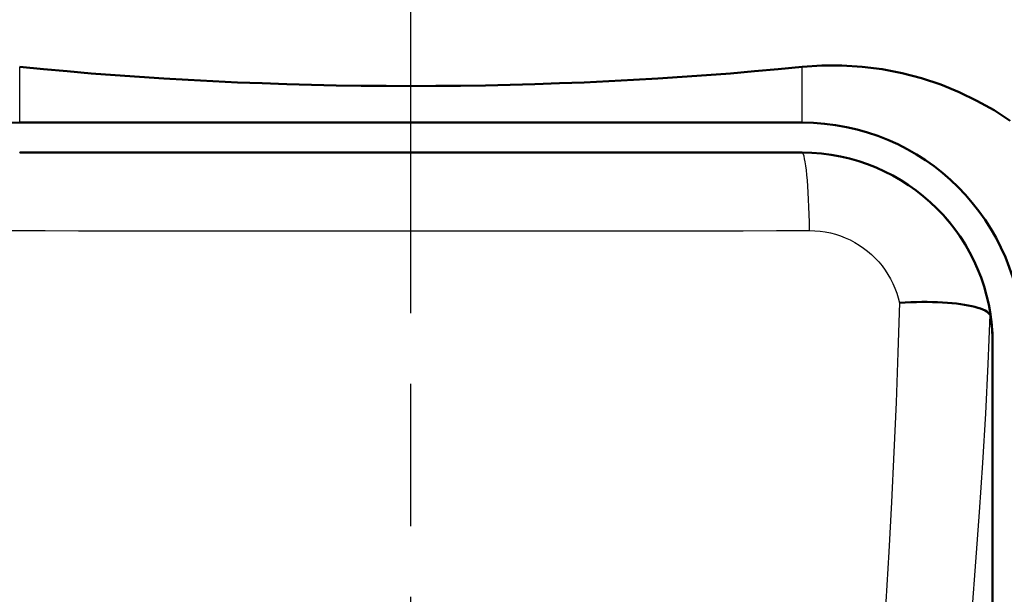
# Model space of a CAD drawing. Header units: millimetres. Extents: x 185 to 1856, y 145 to 1263.
# Tile 66 of 69: x 1290 to 1339, y 1149 to 1177. Entities that reach past the tile are written whole.
import ezdxf

# ---------------------------------------------------------------- set-up
doc = ezdxf.new("R2010")
doc.units = ezdxf.units.MM
doc.header["$LTSCALE"] = 5
doc.linetypes.add('CHAIN', pattern=[0.3543, 0.2362, -0.0295, 0.0591, -0.0295])
for name, color, linetype, lineweight in [('Mittellinie(DIN)', 4, 'CHAIN', 25), ('Sichtbare Kanten(DIN)', 7, 'Continuous', 50), ('Sichtbare tangentiale Kanten(DIN)', 3, 'Continuous', 25)]:
    doc.layers.add(name, color=color, linetype=linetype, lineweight=lineweight)

msp = doc.modelspace()

# ---------------------------------------------------------------- linework, layer by layer
at = {"layer": 'Mittellinie(DIN)', "linetype": 'CHAIN', "ltscale": 23.990969}
msp.add_line((1309.597, 567.677), (1309.597, 1262.686), dxfattribs=at)
at = {"layer": 'Sichtbare Kanten(DIN)'}
for p, q in [((1329.097, 1172.182), (1290.097, 1172.182)), ((1290.097, 1170.682), (1329.097, 1170.682)), ((1290.097, 1170.682), (1329.097, 1170.682)), ((1338.597, 1161.182), (1338.597, 1077.182)), ((1338.597, 1161.181), (1338.597, 1077.182))]:
    msp.add_line(p, q, dxfattribs=at)
at = {"layer": 'Sichtbare Kanten(DIN)', "flags": 128}
for points in [[(1339.472, 1172.269), (1338.667, 1172.793), (1337.817, 1173.273), (1336.93, 1173.703), (1336.008, 1174.079), (1335.058, 1174.396), (1334.083, 1174.651), (1333.091, 1174.841), (1332.09, 1174.968), (1331.085, 1175.03), (1330.085, 1175.028), (1329.097, 1174.961)], [(1338.474, 1162.584), (1338.434, 1162.64), (1338.378, 1162.695), (1338.307, 1162.749), (1338.219, 1162.8), (1338.117, 1162.85), (1337.999, 1162.897), (1337.866, 1162.942), (1337.719, 1162.984), (1337.559, 1163.023), (1337.386, 1163.059), (1337.2, 1163.093), (1337.002, 1163.122), (1336.792, 1163.149), (1336.572, 1163.172), (1336.342, 1163.191), (1336.102, 1163.207), (1335.855, 1163.219), (1335.6, 1163.226), (1335.337, 1163.23), (1335.069, 1163.229), (1334.796, 1163.224), (1334.519, 1163.215), (1334.239, 1163.202), (1333.956, 1163.184)], [(1338.474, 1162.584), (1338.476, 1162.58), (1338.478, 1162.576), (1338.48, 1162.572), (1338.482, 1162.567), (1338.484, 1162.562), (1338.486, 1162.557), (1338.487, 1162.551), (1338.489, 1162.546), (1338.491, 1162.54), (1338.493, 1162.533), (1338.494, 1162.527), (1338.496, 1162.52), (1338.498, 1162.513), (1338.499, 1162.506), (1338.501, 1162.498), (1338.503, 1162.49), (1338.504, 1162.482), (1338.506, 1162.473), (1338.507, 1162.465), (1338.509, 1162.456), (1338.51, 1162.446), (1338.512, 1162.437), (1338.513, 1162.427), (1338.514, 1162.417)], [(1338.514, 1162.417), (1338.521, 1162.365), (1338.528, 1162.312), (1338.534, 1162.26), (1338.54, 1162.208), (1338.546, 1162.155), (1338.551, 1162.103), (1338.556, 1162.051), (1338.561, 1161.999), (1338.565, 1161.947), (1338.57, 1161.896), (1338.573, 1161.844), (1338.577, 1161.792), (1338.58, 1161.741), (1338.583, 1161.689), (1338.586, 1161.638), (1338.588, 1161.587), (1338.59, 1161.536), (1338.592, 1161.485), (1338.594, 1161.434), (1338.595, 1161.383), (1338.596, 1161.333), (1338.597, 1161.282), (1338.597, 1161.232), (1338.597, 1161.181)]]:
    msp.add_lwpolyline(points, dxfattribs=at)
at = {"layer": 'Sichtbare Kanten(DIN)'}
for centre, radius, start, end in [((1290.097, 1161.182), 11, 90, 180), ((1329.097, 1161.182), 11, 0, 90), ((1329.097, 1161.182), 9.5, 0, 90)]:
    msp.add_arc(centre, radius, start, end, dxfattribs=at)
for centre, major_axis, ratio, start_param, end_param in [((1309.597, 1188.741), (55, 0), 0.267949, 4.349961, 5.074817), ((1329.097, 1161.181), (0, 9.5), 0.999962, 4.712389, 6.283185)]:
    msp.add_ellipse(centre, major_axis=major_axis, ratio=ratio, start_param=start_param, end_param=end_param, dxfattribs=at)
at = {"layer": 'Sichtbare tangentiale Kanten(DIN)'}
for p, q in [((1290.097, 1172.182), (1290.097, 1174.961)), ((1329.097, 1172.182), (1329.097, 1174.961)), ((1290.097, 1170.67), (1290.097, 1170.682)), ((1329.097, 1170.682), (1329.097, 1170.67))]:
    msp.add_line(p, q, dxfattribs=at)
at = {"layer": 'Sichtbare tangentiale Kanten(DIN)', "flags": 128}
for points in [[(1329.097, 1170.67), (1327.476, 1170.669), (1325.855, 1170.668), (1324.232, 1170.667), (1322.608, 1170.667), (1320.983, 1170.666), (1319.358, 1170.665), (1317.732, 1170.665), (1316.106, 1170.664), (1314.479, 1170.664), (1312.852, 1170.664), (1311.225, 1170.664), (1309.597, 1170.664), (1307.97, 1170.664), (1306.342, 1170.664), (1304.715, 1170.664), (1303.088, 1170.664), (1301.462, 1170.665), (1299.836, 1170.665), (1298.211, 1170.666), (1296.586, 1170.667), (1294.963, 1170.667), (1293.34, 1170.668), (1291.718, 1170.669), (1290.097, 1170.67)], [(1338.514, 1162.417), (1338.424, 1162.97), (1338.299, 1163.518), (1338.142, 1164.059), (1337.953, 1164.591), (1337.732, 1165.112), (1337.482, 1165.62), (1337.202, 1166.113), (1336.893, 1166.59), (1336.557, 1167.047), (1336.194, 1167.483), (1335.805, 1167.897), (1335.391, 1168.286), (1334.953, 1168.65), (1334.492, 1168.988), (1334.011, 1169.299), (1333.511, 1169.581), (1332.995, 1169.833), (1332.465, 1170.053), (1331.922, 1170.241), (1331.369, 1170.395), (1330.806, 1170.515), (1330.238, 1170.601), (1329.667, 1170.653), (1329.097, 1170.67)], [(1289.72, 1166.788), (1291.372, 1166.787), (1293.025, 1166.786), (1294.68, 1166.785), (1296.335, 1166.784), (1297.991, 1166.784), (1299.647, 1166.783), (1301.305, 1166.782), (1302.963, 1166.782), (1304.621, 1166.782), (1306.279, 1166.781), (1307.938, 1166.781), (1309.597, 1166.781), (1311.256, 1166.781), (1312.915, 1166.781), (1314.573, 1166.782), (1316.232, 1166.782), (1317.89, 1166.782), (1319.547, 1166.783), (1321.204, 1166.784), (1322.86, 1166.784), (1324.515, 1166.785), (1326.169, 1166.786), (1327.822, 1166.787), (1329.474, 1166.788)], [(1329.474, 1166.788), (1329.733, 1166.781), (1329.993, 1166.759), (1330.252, 1166.722), (1330.508, 1166.671), (1330.761, 1166.605), (1331.01, 1166.525), (1331.253, 1166.43), (1331.491, 1166.322), (1331.722, 1166.201), (1331.946, 1166.067), (1332.161, 1165.921), (1332.367, 1165.763), (1332.564, 1165.595), (1332.75, 1165.416), (1332.925, 1165.227), (1333.088, 1165.028), (1333.24, 1164.82), (1333.38, 1164.605), (1333.508, 1164.382), (1333.624, 1164.152), (1333.726, 1163.917), (1333.816, 1163.676), (1333.892, 1163.432), (1333.954, 1163.184)], [(1333.956, 1163.184), (1333.88, 1160.704), (1333.786, 1158.221), (1333.677, 1155.736), (1333.553, 1153.247), (1333.417, 1150.756), (1333.27, 1148.263), (1333.114, 1145.766), (1332.951, 1143.265), (1332.781, 1140.761), (1332.608, 1138.253), (1332.431, 1135.741), (1332.254, 1133.227), (1332.077, 1130.709), (1331.903, 1128.189), (1331.732, 1125.666), (1331.568, 1123.141), (1331.41, 1120.613), (1331.262, 1118.084), (1331.124, 1115.553), (1330.998, 1113.02), (1330.886, 1110.486), (1330.788, 1107.952), (1330.707, 1105.416)], [(1334.137, 1105.327), (1334.247, 1107.841), (1334.378, 1110.354), (1334.53, 1112.865), (1334.699, 1115.376), (1334.885, 1117.885), (1335.085, 1120.392), (1335.296, 1122.897), (1335.518, 1125.4), (1335.747, 1127.901), (1335.981, 1130.399), (1336.218, 1132.894), (1336.456, 1135.386), (1336.692, 1137.875), (1336.924, 1140.361), (1337.15, 1142.843), (1337.368, 1145.321), (1337.575, 1147.796), (1337.769, 1150.267), (1337.949, 1152.736), (1338.112, 1155.202), (1338.255, 1157.666), (1338.377, 1160.126), (1338.474, 1162.584)]]:
    msp.add_lwpolyline(points, dxfattribs=at)
at = {"layer": 'Sichtbare tangentiale Kanten(DIN)'}
msp.add_ellipse((1329.097, 1165.67), major_axis=(-0.003, 5), ratio=0.077526, start_param=4.937733, end_param=6.274432, dxfattribs=at)

doc.saveas('drawing.dxf')
